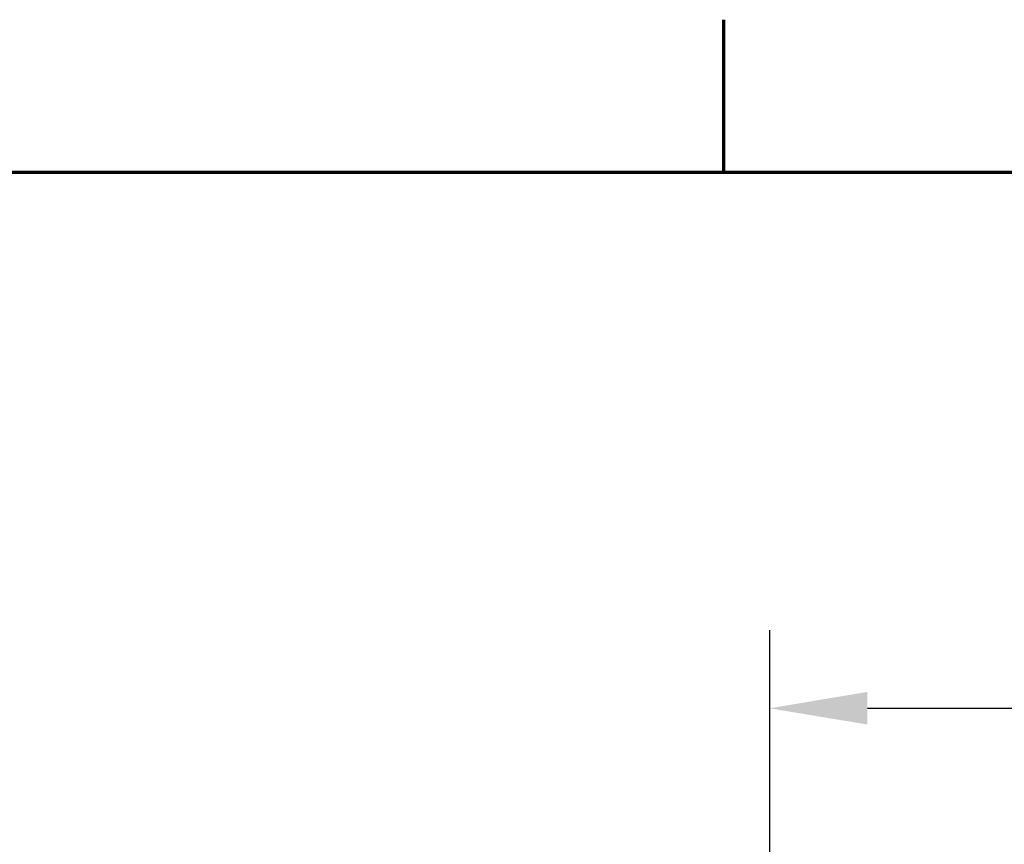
# Model space of a CAD drawing. Header units: millimetres. Extents: x 0 to 2100, y 0 to 1485.
# Tile 71 of 256: x 610 to 736, y 1349 to 1455. Entities that reach past the tile are written whole.
import ezdxf

# ---------------------------------------------------------------- set-up
doc = ezdxf.new("R2010")
doc.units = ezdxf.units.MM
doc.header["$LTSCALE"] = 5
doc.layers.get('0').update_dxf_attribs({"lineweight": 25})
doc.layers.add('Bemaßung (ISO)', color=7, linetype='Continuous', lineweight=25)
doc.layers.add('Rahmen (ISO)', color=7, linetype='Continuous', lineweight=70)
doc.styles.add('Notiztext (DIN)', font='isocpeur.ttf')
doc.dimstyles.new('Standard (DIN)', dxfattribs={"dimscale": 5, "dimtxt": 3.5, "dimasz": 2.5, "dimexe": 2, "dimexo": 0.5, "dimgap": 0.5, "dimtad": 1, "dimrnd": 1e-08, "dimtxsty": 'Notiztext (DIN)', "dimcen": 0.09, "dimdle": 10, "dimclrd": 256, "dimclre": 256, "dimclrt": 256, "dimadec": 0, "dimazin": 0, "dimtfac": 1, "dimtmove": 0, "dimatfit": 3, "dimfxl": 1, "dimtolj": 1, "dimtzin": 0, "dimlwd": -1, "dimlwe": -1, "dimarcsym": 0})

# ---------------------------------------------------------------- blocks, each defined once
blk = doc.blocks.new('Ränder Vorgaberahmen')
at = {"layer": 'Rahmen (ISO)'}
blk.add_line((140, 287), (140, 290.9), dxfattribs=at)
at = {"layer": 'Rahmen (ISO)', "flags": 128}
blk.add_lwpolyline([(10, 10), (10, 287), (410, 287), (410, 10), (10, 10)], dxfattribs=at)
blk = doc.blocks.new('*D18')
at = {"layer": 'Bemaßung (ISO)', "transparency": 16777216}
for p, q in [((705.87, 1284.02), (705.87, 1376.52)), ((1015.87, 1284.02), (1015.87, 1376.52)), ((718.37, 1366.52), (1003.37, 1366.52))]:
    blk.add_line(p, q, dxfattribs=at)
for points in [[(718.37, 1368.61), (718.37, 1364.44), (705.87, 1366.52)], [(1003.37, 1368.61), (1003.37, 1364.44), (1015.87, 1366.52)]]:
    blk.add_solid(points, dxfattribs=at)
at = {"layer": 'Defpoints', "color": 0, "transparency": 16777216}
for p in [(1015.87, 1366.52), (705.87, 1281.52), (1015.87, 1281.52)]:
    blk.add_point(p, dxfattribs=at)
at = {"layer": 'Bemaßung (ISO)', "transparency": 16777216, "insert": (838.99, 1390.02), "char_height": 17.5, "attachment_point": 1, "style": 'Notiztext (DIN)'}
blk.add_mtext('\\A1;(310)', dxfattribs=at)

msp = doc.modelspace()

# ---------------------------------------------------------------- block references
at = {"xscale": 5, "yscale": 5, "zscale": 5}
msp.add_blockref('Ränder Vorgaberahmen', (0, 0), dxfattribs=at)

# ---------------------------------------------------------------- dimensions: what is measured, and where the dimension line sits
at = {"layer": 'Bemaßung (ISO)'}
dim = msp.add_linear_dim(base=(1015.8657, 1366.523), p1=(705.8657, 1281.523), p2=(1015.8657, 1281.523), angle=180, text='(<>)', dimstyle='Standard (DIN)', override={"dimgap": 0.5, "dimdec": 2, "dimtol": 0, "dimlim": 0, "dimtp": 0, "dimtm": 0, "dimtdec": 2, "dimtofl": 0, "dimatfit": 1}, dxfattribs=at)
dim.commit()
dim.dimension.update_dxf_attribs({"geometry": '*D18', "text_midpoint": (860.8657, 1366.523), "dimtype": 160})

doc.saveas('drawing.dxf')
